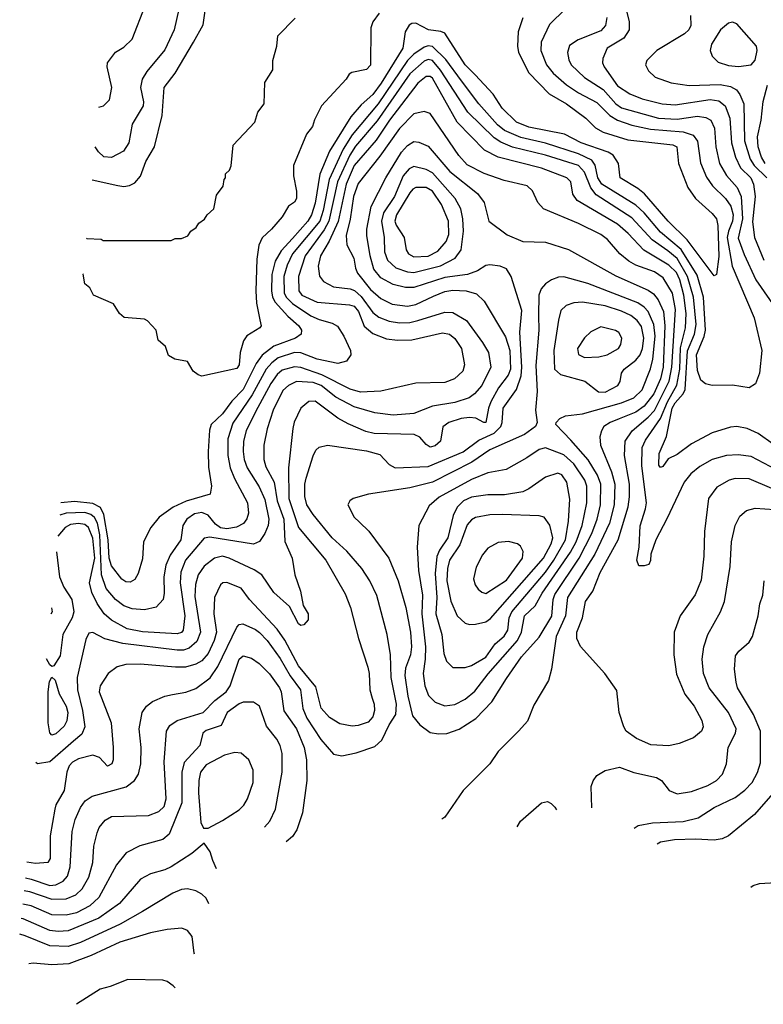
# Model space of a CAD drawing. Extents: x 997028 to 1115134, y 536408 to 618974.
# Tile 1 of 256: x 998209 to 1001824, y 541066 to 545854. Entities that reach past the tile are written whole.
import ezdxf

# ---------------------------------------------------------------- set-up
doc = ezdxf.new("R2010")
doc.units = 0

msp = doc.modelspace()

# ---------------------------------------------------------------- linework, layer by layer
at = {"layer": '0CON10XD'}
for points in [[(998594.2, 545429.3), (998616.7, 545435), (998645.8, 545465), (998656.7, 545525), (998634.4, 545625), (998635.8, 545645), (998674.3, 545695.7), (998715, 545720), (998755, 545758.8), (998818.3, 545921.7), (998825.7, 545955), (998822.5, 545985), (998808.7, 546008.7), (998773.2, 546033.2), (998725, 546040), (998685, 546022), (998645.8, 545975.2)], [(998560.9, 545075.6), (998685, 545048.5), (998715, 545043.3), (998742.7, 545047.3), (998768.6, 545061.4), (998796.1, 545093.9), (998821.5, 545165), (998863.7, 545236.3), (998901.3, 545388.7), (998911.5, 545525), (998965.3, 545594.7), (999054.1, 545744.1), (999100.5, 545829.5), (999120, 545965)], [(998982.1, 545905), (998960, 545805), (998915, 545708.2), (998827.5, 545602.5), (998804.2, 545565), (998796.7, 545525), (998810, 545455), (998808.4, 545435), (998754.8, 545345.2), (998739.6, 545255), (998712.7, 545215), (998655, 545183.4), (998617.3, 545187.3), (998591.1, 545211.1), (998575.9, 545235.7)], [(1000862.6, 545907.4), (1000785, 545830), (1000744.2, 545745), (1000742.9, 545705), (1000770.2, 545635), (1000803.3, 545593.3), (1000866.8, 545536.8), (1000925, 545497.6), (1001015, 545451), (1001078.2, 545388.2), (1001115, 545365.6), (1001185, 545341.2), (1001275, 545321.7), (1001435, 545309.5), (1001483, 545293), (1001503.7, 545263.7), (1001518.2, 545158.2), (1001547.5, 545087.5), (1001576.7, 545046.7), (1001640.6, 544985), (1001666.5, 544946.5), (1001677.4, 544905), (1001675.1, 544875), (1001654.3, 544825.7), (1001648.6, 544795), (1001673.4, 544655), (1001780.3, 544405), (1001816.8, 544245), (1001805.4, 544135), (1001786.6, 544083.4), (1001755, 544064.4), (1001675, 544077.3), (1001575, 544074.4), (1001542.8, 544082.8), (1001521.1, 544101.1), (1001505, 544148.8), (1001499.8, 544225), (1001536.8, 544313.2), (1001542.9, 544345), (1001533.5, 544505), (1001502, 544612), (1001425, 544737.3), (1001325, 544820), (1001244.5, 544914.5), (1001205, 544951.7), (1001039.2, 545055), (1001020.1, 545085), (1001007, 545147), (1000990.2, 545170.2), (1000925, 545202.2), (1000765, 545253), (1000645, 545281.6), (1000565.8, 545315), (1000532.6, 545342.6), (1000441.1, 545445), (1000356.1, 545556.1), (1000280.5, 545660.5), (1000215, 545723), (1000195, 545727.3), (1000175, 545720.4), (1000125, 545685.9), (1000095, 545654.8), (999951.8, 545445), (999825.3, 545294.7), (999781.9, 545225), (999712.6, 545077.4), (999684.4, 544925.6), (999668.1, 544875), (999535.8, 544715), (999509, 544661), (999492.3, 544605), (999494.1, 544525), (999504.8, 544505), (999535, 544474.1), (999625, 544414), (999664, 544396), (999728.6, 544378.6), (999753.4, 544363.4), (999785, 544315.6), (999817.9, 544245), (999818.9, 544225), (999797, 544193), (999755, 544181.6), (999655, 544203.5), (999575, 544234.4), (999545, 544235.2), (999465, 544210), (999434, 544186), (999407.8, 544155), (999339.7, 544030.3), (999245, 543892.7), (999221, 543815), (999220.4, 543735), (999231.7, 543675), (999252.7, 543622.7), (999316.5, 543505)], [(1001159.6, 545895), (1001171.7, 545845), (1001172.8, 545805), (1001145.8, 545764.2), (1001064.8, 545715.2), (1001044.6, 545665), (1001043.2, 545645), (1001050, 545625), (1001115, 545532.4), (1001175, 545492.9), (1001235, 545468.9), (1001333.3, 545445), (1001395, 545440), (1001565.8, 545465.8), (1001608.7, 545458.7), (1001639.4, 545435), (1001661, 545375), (1001670, 545255), (1001688.4, 545185), (1001714.2, 545134.2), (1001762.9, 545085), (1001777.2, 545055), (1001784.4, 544994.4), (1001771.8, 544871.8), (1001780.9, 544795), (1001826.6, 544685)], [(1000655, 545863.8), (1000633.1, 545795), (1000628.9, 545725), (1000634.6, 545695), (1000684.6, 545595), (1000783.2, 545493.2), (1000867.1, 545445), (1000961.2, 545375), (1001008.3, 545328.3), (1001045, 545307.1), (1001165, 545270.5), (1001385, 545245.3), (1001403.1, 545235), (1001412.5, 545155), (1001457.7, 545037.7), (1001493.9, 544983.9), (1001575, 544912.3), (1001596.8, 544885), (1001602.8, 544852.8), (1001607.3, 544702.7), (1001596.5, 544615), (1001585, 544608), (1001453.5, 544783.5), (1001362.2, 544875), (1001246.7, 545006.7), (1001213.8, 545033.8), (1001128.2, 545085), (1001120.4, 545155), (1001094.5, 545195), (1001070, 545210), (1000938.9, 545255), (1000857.1, 545297.1), (1000685, 545332), (1000623.8, 545355), (1000555, 545423.3), (1000511.5, 545491.5), (1000423.8, 545586.2), (1000375.3, 545635), (1000275, 545788.1), (1000256.2, 545796.2), (1000196, 545805), (1000135, 545836.6), (1000115, 545834.7), (1000103.1, 545826.9), (1000083.7, 545795), (1000072.3, 545715), (999965.5, 545545), (999925, 545489.6), (999869.5, 545440.5), (999818.5, 545381.5), (999715.4, 545214.6), (999667.7, 545102.3), (999645, 544961.4), (999627.2, 544905), (999608.9, 544875), (999535, 544789.4), (999479.6, 544730.4), (999450.2, 544679.8), (999434.3, 544615), (999432.4, 544535), (999438.5, 544505), (999451, 544481), (999512.9, 544412.9), (999566.5, 544365), (999578.7, 544345), (999576.9, 544325), (999549.1, 544305), (999443.5, 544266.5), (999387.9, 544222.1), (999357.7, 544182.3), (999294.8, 544055), (999240.3, 543999.7), (999195, 543937.2), (999139.2, 543885), (999131.7, 543858.3), (999124.7, 543754.7), (999127.3, 543677.3), (999140.6, 543585), (999135, 543547.5), (999018.1, 543511.9), (998955, 543484.1), (998886.7, 543435), (998845.7, 543385), (998810.9, 543315), (998805, 543232.5), (998785, 543161.2), (998768.1, 543131.9), (998745, 543118.2), (998725, 543119.6), (998705, 543132.9), (998655, 543198.9), (998643.5, 543235), (998639.1, 543325), (998617.2, 543447.2), (998601.2, 543481.2), (998565, 543502.1), (998475, 543510.7), (998409.2, 543504)], [(999956.7, 545885), (999926.4, 545843.6), (999916.7, 545815), (999915, 545633.3), (999895, 545611.2), (999823, 545597), (999810.7, 545589.3), (999795.9, 545564.1), (999676.7, 545435), (999642.3, 545367.7), (999632.5, 545335), (999603, 545297), (999540, 545145), (999540, 545095), (999555, 545020), (999554, 544985), (999545, 544966.7), (999515, 544947.5), (999484.1, 544895.9), (999433.3, 544835), (999387.5, 544792.5), (999371.7, 544758.3), (999361.3, 544688.7), (999357.3, 544535), (999360.6, 544475), (999375.7, 544395), (999383.3, 544365), (999376.7, 544355), (999312.9, 544317.1), (999296.9, 544293.1), (999280.6, 544235), (999275.4, 544175), (999265, 544157.5), (999095, 544120), (999076.4, 544126.4), (999052.5, 544145), (999025, 544192.5), (998963, 544203), (998931.7, 544221.7), (998917.5, 544265), (998882.5, 544295), (998872.5, 544345), (998829.3, 544389.3), (998815, 544397.5), (998716.4, 544406.4), (998693.3, 544425), (998665, 544472.5), (998567.5, 544515), (998549.3, 544549.3), (998525, 544570), (998517, 544617), (998515.8, 544618.3)], [(998532.8, 544791.3), (998535, 544790), (998605, 544787.5), (998615, 544780), (998945, 544780), (998965, 544790), (998995, 544790), (999026.4, 544803.6), (999040, 544825), (999066.4, 544843.6), (999080, 544865), (999106.4, 544883.6), (999120, 544905), (999152.5, 544935), (999165, 545000), (999197.5, 545045), (999203, 545077), (999210, 545085), (999210, 545105), (999228.3, 545121.7), (999237, 545143), (999246.4, 545243.6), (999352.5, 545355), (999366.4, 545403.6), (999397.5, 545445), (999400.7, 545549.3), (999439.3, 545610.7), (999440, 545655), (999458.8, 545725), (999463.8, 545775), (999548.8, 545861.2)], [(1001063.3, 545865), (1001057.1, 545825), (1001035, 545800), (1000923.8, 545756.2), (1000881.7, 545728.3), (1000872.7, 545695), (1000878.5, 545658.5), (1000890, 545635), (1000955, 545572.4), (1001045, 545513.9), (1001107.4, 545445), (1001135, 545425.9), (1001315, 545375.2), (1001405, 545370.2), (1001505, 545385.2), (1001545, 545378.6), (1001568.5, 545365), (1001587.1, 545327.1), (1001593.5, 545235), (1001612, 545155), (1001645.8, 545095.8), (1001697.4, 545037.4), (1001717, 544995), (1001723.8, 544885), (1001702.2, 544792.2), (1001731.8, 544711.8), (1001788.5, 544588.5), (1001895.4, 544435)], [(1001470.8, 545875), (1001471.4, 545825), (1001461.9, 545805), (1001440.6, 545785), (1001306, 545705), (1001258, 545655), (1001250.8, 545635), (1001265.8, 545605), (1001298, 545575), (1001376.6, 545546.6), (1001463.2, 545533.2), (1001615, 545538.7), (1001665, 545529.2), (1001693.6, 545513.6), (1001710.7, 545490.7), (1001729.4, 545445), (1001732.8, 545265), (1001760.2, 545175), (1001780, 545145), (1001841.6, 545085)], [(1001703.3, 545626.7), (1001765, 545634.4), (1001785, 545657.5), (1001794.6, 545705), (1001790.8, 545725), (1001695, 545833.5), (1001675, 545842.5), (1001655, 545837.8), (1001615.5, 545805), (1001571.8, 545735), (1001565.6, 545705), (1001576.3, 545676.3), (1001605, 545646.7), (1001655, 545631.8), (1001703.3, 545626.7)], [(1001945, 543737.3), (1001798.8, 543841.2), (1001746.6, 543866.6), (1001695, 543875.5), (1001665, 543872.1), (1001575.5, 543845.5), (1001475, 543791.1), (1001405, 543739.5), (1001361.5, 543718.5), (1001335, 543682), (1001325, 543676.2), (1001317, 543687), (1001318.5, 543745), (1001353.3, 543826.7), (1001381.2, 543965), (1001395, 543991.2), (1001435.3, 544034.7), (1001444.7, 544055.3), (1001456.2, 544243.8), (1001489.9, 544325), (1001498, 544372), (1001485.4, 544505), (1001456.2, 544605), (1001405, 544693.4), (1001359.4, 544729.4), (1001283.2, 544783.2), (1001185, 544890.8), (1001012.4, 545002.4), (1000986.2, 545036.2), (1000955, 545112.5), (1000925, 545144.3), (1000765.1, 545195.1), (1000604.9, 545234.9), (1000548.6, 545258.6), (1000515, 545280.2), (1000388.1, 545405), (1000255, 545608.9), (1000215, 545654.8), (1000195, 545661.2), (1000175, 545652.8), (1000105, 545590.2), (999947.1, 545362.9), (999841.8, 545238.2), (999814.2, 545195.8), (999753.8, 545065), (999711.6, 544875), (999688.4, 544831.6), (999596.2, 544705), (999564.4, 544605), (999565.7, 544535.7), (999580, 544515), (999655, 544480.7), (999812.3, 544467.7), (999835, 544460.6), (999856.5, 544435), (999883.9, 544363.9), (999925, 544328.4), (999992.8, 544302.8), (1000045, 544295.2), (1000115, 544297.5), (1000265, 544331.2), (1000298.9, 544325), (1000325, 544302.9), (1000356.5, 544255), (1000371.5, 544175), (1000363.6, 544145), (1000322.6, 544107.4), (1000275, 544090.4), (1000135, 544086.8), (999965, 544047.8), (999865, 544043), (999815, 544057), (999677.1, 544127.1), (999575, 544162.2), (999545, 544165.2), (999485, 544149), (999460.8, 544129.2), (999430.3, 544085), (999355, 543947.5), (999309.5, 543855), (999297.1, 543805), (999294.8, 543754.8), (999300.4, 543715), (999314.8, 543675), (999373.1, 543583.1), (999400.3, 543520.3), (999419.8, 543425), (999416.7, 543395), (999401.2, 543355), (999374.2, 543315.8), (999346.2, 543303.8), (999132.8, 543337.2), (999105, 543332.7), (999015, 543225.4), (998992.3, 543167.7), (998989, 543115), (999011.6, 542955), (999003.8, 542885), (998995, 542874.6), (998975, 542868.2), (998805, 542877.5), (998731.7, 542891.7), (998655, 542933.6), (998619.2, 542965), (998585.5, 543015.5), (998558.6, 543068.6), (998547.9, 543115), (998574.3, 543235), (998565, 543332.7), (998543.6, 543385), (998525, 543398.7), (998495, 543404.4), (998455, 543398.5), (998429.3, 543385), (998394.6, 543343.1)], [(1001919.5, 543649.5), (1001765, 543729.5), (1001701.7, 543738.3), (1001644.8, 543735.2), (1001575.2, 543714.8), (1001515, 543680.7), (1001472.5, 543645), (1001439.3, 543605), (1001355, 543426.2), (1001301.2, 543325), (1001276.7, 543255), (1001276.1, 543223.9), (1001267.5, 543205), (1001245, 543197.5), (1001218.3, 543198.3), (1001208.8, 543225), (1001220.5, 543289.5), (1001225, 543392.5), (1001252, 543475), (1001255.8, 543504.2), (1001233, 543685), (1001235.8, 543774.2), (1001250.9, 543809.1), (1001325, 543914.8), (1001358, 543995), (1001403.6, 544076.4), (1001417.8, 544155), (1001422, 544258), (1001446.2, 544355), (1001449.3, 544425), (1001437.8, 544515), (1001419, 544589), (1001401.9, 544625), (1001365, 544659.7), (1001243.7, 544733.7), (1001167.9, 544815), (1001115, 544859.8), (1000919.6, 544975), (1000898.5, 545005), (1000888.8, 545065), (1000869.1, 545085), (1000745, 545132.5), (1000535.5, 545185.5), (1000469, 545219), (1000336, 545356), (1000215, 545570.2), (1000205, 545578), (1000185, 545577.5), (1000144.7, 545545), (1000006.5, 545365), (999941.5, 545268.5), (999835, 545144.2), (999795.8, 545055), (999757.6, 544872.4), (999713.5, 544776.5), (999671, 544705), (999660.2, 544655), (999667.1, 544607.1), (999685, 544580.4), (999735.2, 544555.2), (999815, 544545.2), (999837.1, 544537.1), (999868.4, 544508.4), (999925, 544429.8), (999955, 544408), (1000005, 544387.6), (1000055, 544379.4), (1000105, 544380.7), (1000145, 544390.6), (1000275, 544432.3), (1000315, 544429.4), (1000381, 544391), (1000459.7, 544285), (1000488.2, 544235), (1000500, 544165), (1000455.3, 544075), (1000420.7, 544035), (1000394.5, 544015), (1000325, 543992.5), (1000215, 543974.7), (1000125, 543939.7), (1000025, 543931.6), (999935, 543942.1), (999835, 543971), (999745, 544018.5), (999674.5, 544074.5), (999635, 544090), (999555, 544094), (999516.2, 544075), (999488.8, 544051.2), (999440.4, 543955), (999411.2, 543865), (999395.3, 543785.3), (999396.3, 543715), (999405, 543678.9), (999445.6, 543605), (999459.9, 543515), (999492.5, 543425), (999497.3, 543317.3), (999533.3, 543235), (999546.4, 543155), (999574.3, 543075), (999587.1, 543005), (999611.2, 542965), (999611.2, 542935), (999589.5, 542910.5), (999575, 542908.8), (999565, 542916.2), (999520.5, 543000.5), (999445, 543067.8), (999386.2, 543155), (999348.7, 543178.7), (999227.8, 543235), (999195, 543244.8), (999155, 543234.7), (999105, 543197.3), (999075.8, 543155), (999063.1, 543106.9), (999060.7, 543049.3), (999088.3, 542875), (999070.5, 542829.5), (999032.5, 542797.5), (999005, 542788.1), (998975, 542787.7), (998709.9, 542819.9), (998623.2, 542843.2), (998565, 542874.5), (998545, 542871.4), (998529.5, 542840.5), (998488.3, 542655), (998489.4, 542595), (998514.5, 542495), (998525.7, 542415), (998510.2, 542379.8), (998470.7, 542345), (998355, 542244.7), (998295, 542234.6), (998287.5, 542241.3)], [(1001833.8, 545155), (1001815.2, 545185), (1001799.1, 545235), (1001795.9, 545285), (1001814.7, 545365), (1001823.4, 545456.6), (1001844.6, 545535.4)], [(1000344.1, 545194.1), (1000205, 545397.1), (1000175, 545407.9), (1000125, 545396.7), (1000055.1, 545324.9), (999960.4, 545189.6), (999855, 545057.1), (999831.2, 544995), (999816.2, 544883.8), (999795.6, 544805), (999799.8, 544759.8), (999833.8, 544695), (999841.3, 544645), (999851.3, 544621.3), (999915, 544541.4), (999965, 544498.3), (1000020.5, 544470.5), (1000095, 544461.4), (1000135, 544469.3), (1000220.9, 544509.1), (1000275, 544533), (1000315, 544539), (1000378.8, 544535), (1000430.2, 544520.2), (1000466.4, 544485), (1000571.4, 544311.4), (1000592.1, 544245), (1000595.7, 544155), (1000583.8, 544125), (1000537, 544063), (1000500, 543995), (1000488.1, 543965), (1000475, 543896), (1000465, 543895.7), (1000426.2, 543916.2), (1000395, 543919.1), (1000355, 543914), (1000295.6, 543895), (1000266.1, 543873.9), (1000254.5, 543805), (1000228.2, 543781.8), (1000205, 543775.3), (1000185, 543787.7), (1000154.1, 543824.1), (1000126.9, 543836.9), (999932.5, 543842.5), (999892.2, 543852.2), (999805, 543888.6), (999755.6, 543915.6), (999645, 543999.2), (999615, 543997.1), (999575.6, 543965), (999543, 543897), (999536.4, 543866.4), (999515.3, 543674.7), (999518, 543525), (999564.9, 543384.9), (999696.7, 543225), (999791.3, 543061.3), (999817.7, 542995), (999855.4, 542845), (999901.2, 542705), (999907.9, 542675), (999910.9, 542595), (999921.8, 542555), (999932.1, 542525), (999933.8, 542495), (999925, 542464.3), (999902.4, 542437.6), (999855, 542421.2), (999825, 542419.2), (999765, 542430), (999715, 542461.2), (999675, 542505.8), (999649.2, 542609.2), (999565, 542711.3), (999497.2, 542837.2), (999460.1, 542890.1), (999326.1, 543035), (999285, 543089.5), (999215, 543116.7), (999196.7, 543115), (999185, 543105.7), (999156.4, 543045), (999152.9, 542965), (999165.2, 542875), (999154.1, 542835), (999125, 542771.3), (999095, 542735.8), (999065, 542719.6), (999015, 542705.7), (998965.6, 542705.6), (998795, 542719.3), (998725, 542718.2), (998683.1, 542706.9), (998639.2, 542675), (998599.4, 542615), (998594.5, 542585.5), (998654.1, 542434.1), (998663.8, 542315), (998663.5, 542255), (998656.5, 542235), (998635, 542223.5), (998596.9, 542266.9), (998565, 542277.7), (998495, 542260), (998465, 542242.7), (998449.1, 542225), (998437.6, 542195), (998424.4, 542105.6), (998384.8, 542035.2), (998379.3, 542015), (998357.3, 541885), (998357.1, 541775), (998345.8, 541755), (998285, 541750), (998243.5, 541757.9)], [(998236.3, 541681.2), (998265, 541674.2), (998355, 541643.9), (998385, 541647.5), (998419.2, 541665), (998440.7, 541689.3), (998454.3, 541735), (998463.5, 541906.5), (998477.9, 541965), (998505, 542023.5), (998527.7, 542055), (998561.4, 542078.6), (998726.8, 542123.2), (998766.4, 542153.6), (998786.8, 542185), (998798.4, 542235), (998798.8, 542315), (998790, 542405), (998804.5, 542485), (998824.4, 542515), (998855, 542539.1), (998915, 542564.6), (998952.1, 542572.1), (999016.4, 542583.6), (999065, 542601.5), (999135, 542653.8), (999172.1, 542707.9), (999265, 542899.4), (999275, 542912.5), (999293.6, 542916.4), (999355, 542889.2), (999375, 542874.1), (999411.2, 542835), (999475, 542747.1), (999523, 542663), (999573.2, 542595), (999585.9, 542505), (999605, 542458), (999673.5, 542353.5), (999735, 542282.5), (999775, 542273.8), (999845, 542288.2), (999935, 542319.7), (999969.7, 542350.3), (1000005.8, 542425), (1000038, 542475), (1000040.5, 542525), (1000015.6, 542655), (1000011.2, 542765), (999995.3, 542865), (999944.7, 543054.7), (999911.1, 543125), (999871.8, 543185), (999799.8, 543269.8), (999728.2, 543335), (999635, 543447.9), (999605.3, 543495), (999594.7, 543535), (999595.3, 543594.7), (999601.9, 543625), (999635, 543732.5), (999649.2, 543760.8), (999665, 543775.7), (999705, 543784.5), (999895, 543757.8), (999959.6, 543739.6), (1000005, 543691.2), (1000035, 543675.3), (1000195, 543681.7), (1000365, 543753.2), (1000440.6, 543809.4), (1000516.1, 543843.9), (1000547.7, 543875), (1000554.8, 543895), (1000560.2, 543965), (1000624.5, 544055.5), (1000647.1, 544122.9), (1000650.6, 544165), (1000641, 544335), (1000649.4, 544439.4), (1000598.6, 544605), (1000575, 544642), (1000545.5, 544655.5), (1000495, 544662.7), (1000475, 544658.2), (1000435, 544632.5), (1000386.2, 544615), (1000275, 544600.3), (1000125, 544552), (1000085, 544552), (1000025, 544565.7), (999965, 544598.6), (999930.8, 544640.8), (999912, 544705), (999895.9, 544805), (999896.9, 544835), (999917.1, 544945), (999988.1, 545085), (1000065, 545209.1), (1000095, 545242.2), (1000125, 545261.1), (1000149.1, 545259.1), (1000195, 545238.5), (1000299.5, 545115), (1000435, 545009.2), (1000467.3, 544965), (1000489.4, 544875), (1000578.6, 544808.6), (1000655.7, 544775.7), (1000765, 544772.1), (1000876.9, 544736.9), (1001107.7, 544607.7), (1001265, 544538.6), (1001290.2, 544520.2), (1001312.3, 544492.3), (1001338.3, 544435), (1001345.6, 544365.6), (1001337.9, 544165), (1001325, 544106.9), (1001291.4, 544035), (1001244.8, 543975), (1001205, 543944.8), (1001123.4, 543913.4), (1001079.1, 543895), (1001049.6, 543875), (1001037.1, 543855), (1001029.6, 543825), (1001032.9, 543785), (1001085.4, 543655.4), (1001102.4, 543595), (1001099.2, 543495), (1001076.9, 543405), (1001005.9, 543255), (1000872.9, 543045), (1000863.3, 542955), (1000816.7, 542855), (1000793.9, 542696.1), (1000779.1, 542640.9), (1000708.7, 542521.3), (1000677.4, 542442.6), (1000635, 542396), (1000534.5, 542295.5), (1000494, 542235), (1000364.5, 542105.5), (1000275, 541975.8), (1000261.1, 541965.9)], [(1001865, 543574.2), (1001755, 543621.2), (1001687.5, 543622.5), (1001658, 543615), (1001598.5, 543581.5), (1001557.3, 543525), (1001537.7, 543365), (1001535.4, 543245), (1001521.5, 543128.5), (1001492.3, 543057.7), (1001419.5, 542955), (1001391.5, 542875), (1001390, 542765), (1001401.7, 542671.7), (1001443.5, 542573.5), (1001488.2, 542515), (1001525, 542446.2), (1001531.9, 542415), (1001524.4, 542395), (1001485, 542362.2), (1001415, 542334.5), (1001365, 542323.5), (1001277.3, 542327.3), (1001208.3, 542358.3), (1001157.5, 542395), (1001145.8, 542415), (1001123.3, 542485), (1001112.3, 542592.3), (1001054.2, 542675), (1000935.9, 542805.9), (1000916.8, 542845), (1000917.2, 542875), (1000945.3, 542945), (1000960.4, 543025), (1000995, 543075.7), (1001031.5, 543165), (1001118.8, 543325), (1001166.9, 543485), (1001174.4, 543534.4), (1001174.1, 543595), (1001149.3, 543735), (1001153.3, 543805), (1001186.6, 543855), (1001265, 543920.9), (1001295, 543954), (1001366.4, 544096.4), (1001380.3, 544165), (1001397.8, 544445), (1001383.4, 544523.4), (1001338.2, 544598.2), (1001295, 544627.3), (1001205, 544660.2), (1001169.9, 544679.9), (1001126.9, 544715), (1001067.1, 544785), (1001035, 544810), (1000925, 544863.3), (1000755, 544933.8), (1000727.5, 544965), (1000702.1, 545022.1), (1000676.7, 545046.7), (1000565, 545072.8), (1000466.6, 545106.6), (1000385, 545148.1), (1000344.1, 545194.1)], [(1000125, 544624.5), (1000255, 544657.4), (1000326, 544695), (1000354.5, 544735.5), (1000366, 544825), (1000363.4, 544885), (1000353.5, 544933.5), (1000326.8, 544985), (1000215, 545109.4), (1000185, 545126), (1000125, 545139.5), (1000101.7, 545128.3), (1000072.5, 545095), (1000030.9, 544995), (999977.3, 544915), (999967.6, 544875), (999980, 544795), (999983, 544725), (999996.6, 544685), (1000037.8, 544647.8), (1000095, 544627.9), (1000125, 544624.5)], [(1000125, 544701.4), (1000195, 544704), (1000241.5, 544728.5), (1000282.5, 544775), (1000295, 544810), (1000294.4, 544875), (1000259.8, 544955), (1000215, 545019.8), (1000185, 545037.7), (1000135, 545037.6), (1000120.1, 545029.9), (1000105, 545011.3), (1000040.8, 544905), (1000031.9, 544875), (1000038.8, 544855), (1000078.7, 544795), (1000088.5, 544735), (1000099.1, 544715), (1000125, 544701.4)], [(1000245, 542380.5), (1000285, 542382.7), (1000345, 542404.6), (1000427.1, 542455), (1000503.7, 542536.3), (1000575, 542650.9), (1000649.2, 542755), (1000735, 542851.5), (1000795.8, 542954.2), (1000801.8, 543035), (1000810.7, 543059.3), (1000929.2, 543235), (1000991.1, 543355), (1001016.7, 543425), (1001032.5, 543495), (1001035.1, 543595.1), (1001018.6, 543638.6), (1000973.3, 543713.3), (1000888.7, 543808.7), (1000816, 543885), (1000817.5, 543895), (1000835.5, 543914.5), (1000863, 543927), (1000945, 543937.5), (1001135, 543990.9), (1001195, 544015.2), (1001235, 544054.1), (1001275, 544155.6), (1001286.5, 544203.5), (1001298.4, 544315), (1001292.3, 544372.3), (1001264.3, 544435), (1001245, 544456.6), (1001215, 544476.4), (1000971.3, 544571.3), (1000855, 544604), (1000827.7, 544602.3), (1000795, 544588.5), (1000765, 544568.8), (1000744.1, 544545.9), (1000732.4, 544515), (1000731.9, 544415), (1000732.4, 544345), (1000717.9, 544172.1), (1000724.8, 544045.2), (1000716.1, 543955), (1000725.5, 543895), (1000717.1, 543875), (1000663.7, 543836.3), (1000495, 543762.9), (1000407.7, 543702.3), (1000215, 543605.6), (1000105, 543577.3), (999905, 543546.5), (999830, 543525), (999813.3, 543515), (999803.8, 543495), (999835.5, 543435.5), (999860.4, 543410.4), (999906.6, 543366.6), (1000003.1, 543235), (1000049.1, 543125), (1000085.8, 542995), (1000109.1, 542875), (1000113.5, 542805), (1000109.4, 542765), (1000085, 542700.6), (1000080.6, 542665), (1000096.2, 542565), (1000119.3, 542469.3), (1000155, 542425.5), (1000205, 542387.8), (1000245, 542380.5)], [(1001055, 544042), (1001116.5, 544075), (1001128.5, 544095), (1001135.5, 544135), (1001147.1, 544155), (1001205, 544198.3), (1001225.8, 544224.2), (1001237.3, 544255), (1001243.2, 544305), (1001231.8, 544361.8), (1001211.1, 544391.1), (1001180, 544415), (1001135, 544436.3), (1001055, 544462.4), (1000945, 544480.3), (1000903, 544477), (1000865.3, 544464.7), (1000840.1, 544439.9), (1000827.7, 544392.3), (1000805.2, 544245), (1000809.8, 544155), (1000838.2, 544128.2), (1000956.4, 544096.4), (1001022.5, 544045), (1001055, 544042)], [(1000955, 544211.2), (1001025, 544214.7), (1001064.3, 544225), (1001120.6, 544255), (1001131.5, 544275), (1001136.4, 544305), (1001122.4, 544332.4), (1001105, 544342.5), (1001035, 544360), (1000985, 544336.9), (1000955, 544307.5), (1000921.5, 544255), (1000926.2, 544226.2), (1000955, 544211.2)], [(1000275, 542516.8), (1000325, 542523.3), (1000375, 542550), (1000421.3, 542588.7), (1000486.6, 542673.4), (1000628.4, 542835), (1000648.5, 542875), (1000662.4, 542955), (1000715.6, 543004.4), (1000749.5, 543065), (1000887.5, 543265), (1000914.3, 543315), (1000942.9, 543395), (1000966.9, 543505), (1000966.3, 543585), (1000956, 543615), (1000902.7, 543695), (1000855, 543737.3), (1000765, 543772.2), (1000735, 543763.3), (1000675, 543723.4), (1000573.7, 543666.3), (1000485, 543650.3), (1000405, 543618.3), (1000247.7, 543532.3), (1000199.9, 543490.1), (1000148.6, 543395), (1000140.6, 543289.4), (1000148.3, 543175), (1000167, 543055), (1000163.7, 542965), (1000181.3, 542805), (1000180.8, 542745), (1000169.7, 542675), (1000178.2, 542615), (1000197.1, 542567.1), (1000228.6, 542535), (1000275, 542516.8)], [(1000375, 542704), (1000405, 542714.2), (1000475, 542753.8), (1000521.2, 542818.8), (1000565, 542856), (1000581.6, 542885), (1000587.9, 542945), (1000602.2, 542975), (1000765, 543167.4), (1000805.7, 543225), (1000863.2, 543325), (1000877.4, 543415), (1000883.1, 543523.1), (1000868.6, 543605), (1000845, 543640.4), (1000825, 543648.8), (1000765, 543629.1), (1000685, 543573.1), (1000655, 543558.7), (1000566.2, 543543.8), (1000485, 543544.2), (1000405, 543532.5), (1000366.9, 543515), (1000335.8, 543484.2), (1000316.6, 543443.4), (1000290.5, 543335), (1000249.2, 543275), (1000236.2, 543243.8), (1000229.1, 543160.9), (1000236.3, 543045), (1000232.7, 542965), (1000260.5, 542865), (1000271.4, 542771.4), (1000283.9, 542733.9), (1000315, 542704.5), (1000375, 542704)], [(999316.5, 543505), (999320.6, 543455), (999313.4, 543426.6), (999296.2, 543403.8), (999263.1, 543386.9), (999215, 543377.9), (999185, 543382.8), (999160.3, 543400.3), (999125, 543444), (999095, 543457.5), (999058.3, 543451.7), (999021.1, 543425), (999002.1, 543395), (998992.1, 543325), (998939.9, 543250.1), (998919.2, 543200.8), (998909, 543145), (998911.2, 543065), (998905.7, 543034.3), (998872.5, 542997.5), (998815, 542984.1), (998755, 542988.9), (998715, 543003.3), (998674.3, 543034.3), (998628.6, 543088.6), (998606.5, 543155), (998598.2, 543348.2), (998586.6, 543405), (998572.8, 543432.8), (998555, 543447.9), (998525, 543456.9), (998434.2, 543454.2), (998403.8, 543444.1)], [(1000395, 542912.8), (1000425, 542913.8), (1000475, 542925.7), (1000498.3, 542941.7), (1000755.2, 543235), (1000793, 543305), (1000801.2, 543335), (1000786.3, 543396.3), (1000758.6, 543435), (1000735, 543440.8), (1000555, 543448.1), (1000494.3, 543445.7), (1000425, 543433.3), (1000405, 543422.3), (1000385, 543397.9), (1000348.9, 543301.1), (1000298.3, 543225), (1000288.5, 543185), (1000286.2, 543125), (1000305, 543025.7), (1000335.9, 542955), (1000375, 542919.3), (1000395, 542912.8)], [(1000990.5, 542021.6), (1000987.1, 542125), (1000997, 542153), (1001015, 542179.2), (1001055, 542203.1), (1001125, 542219.6), (1001195, 542193.8), (1001305, 542169.6), (1001330, 542155), (1001365.8, 542105.8), (1001405, 542089.3), (1001475, 542100.4), (1001555, 542130.4), (1001596.1, 542153.9), (1001625.2, 542184.8), (1001646.1, 542235), (1001654, 542315), (1001689.1, 542385), (1001692.2, 542405), (1001655, 542484.5), (1001560.9, 542605), (1001534.1, 542675), (1001526.7, 542745), (1001534.7, 542805), (1001553.8, 542865), (1001615.8, 542974.2), (1001635.4, 543025), (1001662.4, 543195), (1001669.7, 543315), (1001688.2, 543395), (1001710.7, 543439.3), (1001742.7, 543467.3), (1001785, 543478.4), (1001925, 543468.8)], [(1000475, 543064.4), (1000575, 543128.2), (1000652.7, 543235), (1000657.2, 543267.2), (1000643.4, 543293.4), (1000628.8, 543305), (1000585, 543317.3), (1000535, 543311.1), (1000485.4, 543284.6), (1000458.3, 543251.7), (1000428, 543192), (1000414.4, 543135), (1000422.9, 543105), (1000437.5, 543085), (1000455, 543070), (1000475, 543064.4)], [(998387.6, 543266.4), (998401.4, 543145), (998423.3, 543095), (998462.9, 543035), (998471.2, 542975), (998464.2, 542945), (998418.8, 542865), (998405, 542760), (998375, 542712.5), (998365, 542709.2), (998355, 542717.1), (998339.4, 542745.7)], [(1001195.7, 541923.1), (1001215.3, 541934.7), (1001285, 541948.2), (1001434.7, 541955.3), (1001507.8, 541972.2), (1001585, 542022.3), (1001687.7, 542072.3), (1001735, 542107.9), (1001770.8, 542145), (1001796.6, 542193.4), (1001809.9, 542240.1), (1001810, 542395), (1001776, 542475), (1001698.8, 542605), (1001692.8, 542632.8), (1001684.4, 542695), (1001689.1, 542760.9), (1001705, 542784), (1001755, 542827.5), (1001771.1, 542855), (1001800, 542955), (1001807.3, 543012.7), (1001821.2, 543055), (1001829.2, 543125)], [(998362.9, 542994.1), (998365.9, 542975), (998360.1, 542962.6)], [(998230.3, 541618.9), (998256, 541614), (998365, 541577.9), (998435, 541578.7), (998481.9, 541598.1), (998512, 541628), (998545.2, 541684.8), (998563.6, 541755), (998569.6, 541835), (998585, 541900), (998595.6, 541925), (998625, 541961.9), (998655, 541978.5), (998835, 541983.9), (998885, 542003.8), (998911.7, 542028.3), (998920.5, 542065), (998911.2, 542245), (998923.2, 542395), (998938, 542422), (998974.3, 542445.7), (999101.2, 542485), (999156.9, 542543.1), (999212.1, 542585), (999231.3, 542615), (999275, 542744.3), (999295, 542760.5), (999335, 542749.5), (999373.6, 542723.6), (999423.3, 542673.3), (999471.3, 542605), (999479.4, 542585), (999493.3, 542493.3), (999554.2, 542405), (999591.4, 542315), (999603.2, 542255), (999604.7, 542155), (999583.3, 541996.7), (999556.4, 541913.6), (999535, 541882.2), (999504.1, 541856.2)], [(998365, 542375.5), (998355.3, 542385.3), (998347.2, 542435), (998346.5, 542585), (998354, 542636), (998365, 542656), (998381.7, 542641.7), (998400.7, 542575), (998435, 542515.6), (998442.9, 542485), (998437.3, 542445), (998425, 542418.6), (998385, 542381.8), (998365, 542375.5)], [(999398.4, 541927.6), (999425, 541956.9), (999453.1, 542015), (999484.1, 542195), (999484.1, 542285), (999475.2, 542325.2), (999459.2, 542355), (999408.5, 542418.5), (999375, 542515.6), (999345, 542534.5), (999295, 542534.6), (999275, 542527.1), (999216.9, 542485), (999187.9, 542422.1), (999115, 542397.1), (999098.6, 542385), (999083.8, 542325), (999008.3, 542241.7), (998996.9, 542195), (998996.3, 542045), (998935, 541893.8), (998905, 541866.9), (998792.7, 541837.3), (998726.9, 541803.1), (998679.6, 541745), (998592.9, 541585), (998550, 541545), (998485, 541511.2), (998435, 541498.9), (998365, 541501), (998265, 541544.4), (998223.6, 541553.4)], [(999101.7, 541921.7), (999125, 541922.5), (999195, 541959.2), (999275, 542012.2), (999298.1, 542035), (999315.6, 542065), (999343.3, 542145), (999343.1, 542205), (999322.9, 542255), (999285, 542287.1), (999255, 542290.6), (999205, 542278.2), (999115, 542230.8), (999088, 542195), (999079.5, 542155), (999078.4, 542095), (999089.3, 541949.3), (999101.7, 541921.7)], [(1001892.9, 542117.1), (1001781.5, 541988.5), (1001655.5, 541884.5), (1001625, 541871.1), (1001586.1, 541863.9), (1001495, 541868.8), (1001393.3, 541865), (1001325, 541854.1), (1001307.6, 541845.2)], [(1000627.4, 541929.7), (1000643, 541957), (1000745, 542045.8), (1000775, 542052), (1000792.7, 542042.7), (1000811.2, 542025), (1000818.1, 542011.1)], [(999165.1, 541724.1), (999147.1, 541765), (999135, 541807.5), (999105, 541850), (999045, 541800), (998945, 541734.6), (998915, 541720), (998845, 541700.9), (998795.9, 541674.1), (998693.8, 541556.2), (998593.3, 541485), (998445, 541422.5), (998395, 541420.2), (998355, 541425.6), (998225, 541481.3), (998216.4, 541483.8)], [(999128.6, 541554.6), (999115, 541581.8), (999095, 541601.2), (999065, 541617.5), (999025, 541627.2), (998995, 541624.7), (998953.6, 541606.4), (998805, 541517.1), (998696.4, 541455), (998504, 541366), (998445, 541346.4), (998355, 541350.4), (998235, 541399.1), (998208.6, 541407.3)], [(1001764, 541636), (1001775, 541644.2), (1001805, 541652.9), (1001885, 541658.9)], [(999059.1, 541309.6), (999056.9, 541315), (999046.9, 541395), (999024.6, 541424.6), (998996.4, 541436.4), (998925, 541430.4), (998845, 541413.2), (998695, 541368.9), (998556.9, 541303.1), (998447.7, 541262.3), (998365, 541257.6), (998273.6, 541266.4), (998253.3, 541263)], [(998965.2, 541146.6), (998955.3, 541155.3), (998925, 541177.3), (998905, 541183.8), (998735, 541186.9), (998647.9, 541152.1), (998600, 541140), (998484, 541065.9)]]:
    msp.add_lwpolyline(points, dxfattribs=at)

doc.saveas('drawing.dxf')
